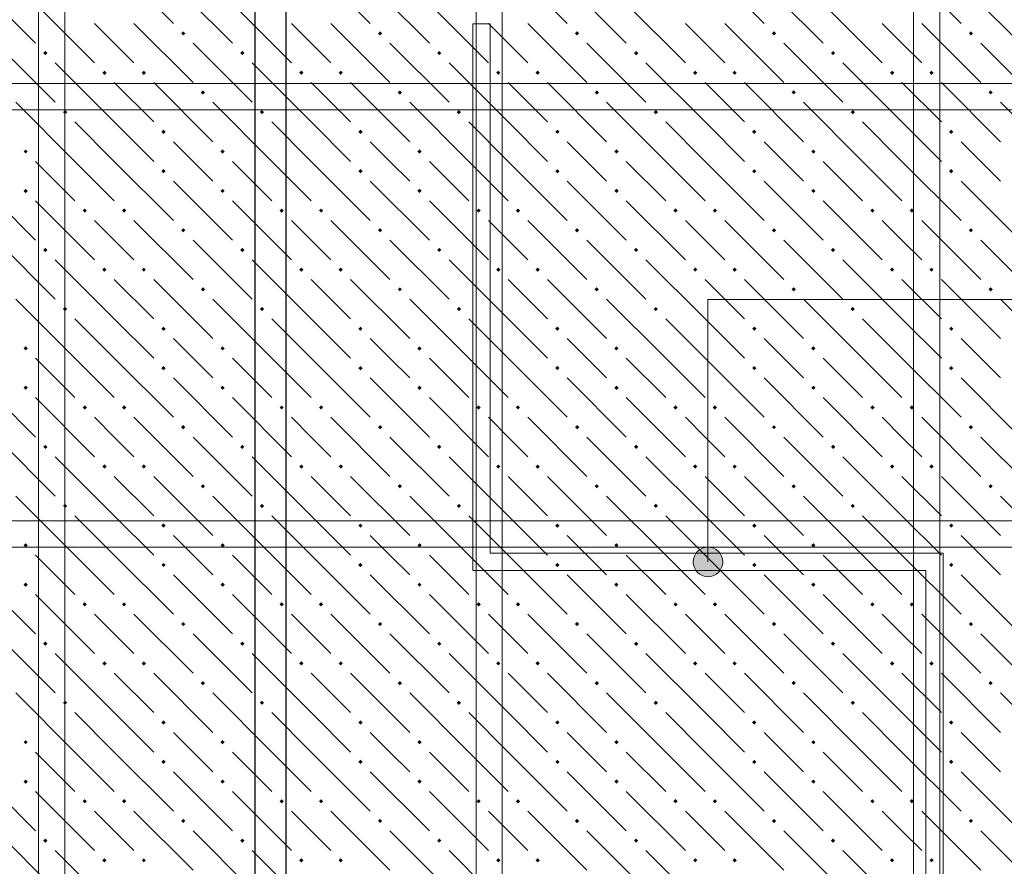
# Model space of a CAD drawing. Header units: millimetres. Extents: x 0 to 42000, y 0 to 29700.
# Tile 47 of 64: x 16691 to 19691, y 23435 to 26015. Entities that reach past the tile are written whole.
import ezdxf

# ---------------------------------------------------------------- set-up
doc = ezdxf.new("R2010")
doc.units = ezdxf.units.MM
for name, color, linetype, lineweight in [('Standard', 7, 'Continuous', 25), ('ЖБ Перекрытие верхний уровень', 7, 'Continuous', 18), ('Фоновоя арматура Х1', 7, 'Continuous', 25)]:
    doc.layers.add(name, color=color, linetype=linetype, lineweight=lineweight)

msp = doc.modelspace()

# ---------------------------------------------------------------- hatches: boundary and pattern name
at = {"layer": 'Standard', "linetype": 'Continuous', "lineweight": 13, "transparency": 33554687}
for points in [[(18749.5, 24385.4), (18826.9, 24385.4), (18810.7, 24401.6)], [(18749.5, 24385.4), (18810.7, 24401.6), (18765.7, 24401.6)], [(18765.7, 24401.6), (18810.7, 24401.6), (18788.2, 24407.9)], [(18743.2, 24362.9), (18833.2, 24362.9), (18826.9, 24385.4)], [(18743.2, 24362.9), (18826.9, 24385.4), (18749.5, 24385.4)], [(18749.5, 24340.4), (18833.2, 24362.9), (18743.2, 24362.9)], [(18749.5, 24340.4), (18826.9, 24340.4), (18833.2, 24362.9)], [(18765.7, 24324.2), (18826.9, 24340.4), (18749.5, 24340.4)], [(18765.7, 24324.2), (18810.7, 24324.2), (18826.9, 24340.4)], [(18810.7, 24324.2), (18765.7, 24324.2), (18788.2, 24317.9)]]:
    msp.add_hatch(color=7, dxfattribs=at).paths.add_polyline_path(points)
at = {"layer": 'ЖБ Перекрытие верхний уровень', "linetype": 'Continuous', "lineweight": 18, "transparency": 33554687}
for points in [[(17182.8, 25973.5), (17189.3, 25980), (17195.8, 25973.5), (17189.3, 25967)], [(17782.8, 25973.5), (17789.3, 25980), (17795.8, 25973.5), (17789.3, 25967)], [(18382.8, 25973.5), (18389.3, 25980), (18395.8, 25973.5), (18389.3, 25967)], [(18982.8, 25973.5), (18989.3, 25980), (18995.8, 25973.5), (18989.3, 25967)], [(19582.8, 25973.5), (19589.3, 25980), (19595.8, 25973.5), (19589.3, 25967)], [(16762.8, 25913.5), (16769.3, 25920), (16775.8, 25913.5), (16769.3, 25907)], [(17362.8, 25913.5), (17369.3, 25920), (17375.8, 25913.5), (17369.3, 25907)], [(17962.8, 25913.5), (17969.3, 25920), (17975.8, 25913.5), (17969.3, 25907)], [(18562.8, 25913.5), (18569.3, 25920), (18575.8, 25913.5), (18569.3, 25907)], [(19162.8, 25913.5), (19169.3, 25920), (19175.8, 25913.5), (19169.3, 25907)], [(16942.8, 25853.5), (16949.3, 25860), (16955.8, 25853.5), (16949.3, 25847)], [(17062.8, 25853.5), (17069.3, 25860), (17075.8, 25853.5), (17069.3, 25847)], [(17542.8, 25853.5), (17549.3, 25860), (17555.8, 25853.5), (17549.3, 25847)], [(17662.8, 25853.5), (17669.3, 25860), (17675.8, 25853.5), (17669.3, 25847)], [(18142.8, 25853.5), (18149.3, 25860), (18155.8, 25853.5), (18149.3, 25847)], [(18262.8, 25853.5), (18269.3, 25860), (18275.8, 25853.5), (18269.3, 25847)], [(18742.8, 25853.5), (18749.3, 25860), (18755.8, 25853.5), (18749.3, 25847)], [(18862.8, 25853.5), (18869.3, 25860), (18875.8, 25853.5), (18869.3, 25847)], [(19342.8, 25853.5), (19349.3, 25860), (19355.8, 25853.5), (19349.3, 25847)], [(19462.8, 25853.5), (19469.3, 25860), (19475.8, 25853.5), (19469.3, 25847)], [(17242.8, 25793.5), (17249.3, 25800), (17255.8, 25793.5), (17249.3, 25787)], [(17842.8, 25793.5), (17849.3, 25800), (17855.8, 25793.5), (17849.3, 25787)], [(18442.8, 25793.5), (18449.3, 25800), (18455.8, 25793.5), (18449.3, 25787)], [(19042.8, 25793.5), (19049.3, 25800), (19055.8, 25793.5), (19049.3, 25787)], [(19642.8, 25793.5), (19649.3, 25800), (19655.8, 25793.5), (19649.3, 25787)], [(16822.8, 25733.5), (16829.3, 25740), (16835.8, 25733.5), (16829.3, 25727)], [(17422.8, 25733.5), (17429.3, 25740), (17435.8, 25733.5), (17429.3, 25727)], [(18022.8, 25733.5), (18029.3, 25740), (18035.8, 25733.5), (18029.3, 25727)], [(18622.8, 25733.5), (18629.3, 25740), (18635.8, 25733.5), (18629.3, 25727)], [(19222.8, 25733.5), (19229.3, 25740), (19235.8, 25733.5), (19229.3, 25727)], [(17122.8, 25673.5), (17129.3, 25680), (17135.8, 25673.5), (17129.3, 25667)], [(17722.8, 25673.5), (17729.3, 25680), (17735.8, 25673.5), (17729.3, 25667)], [(18322.8, 25673.5), (18329.3, 25680), (18335.8, 25673.5), (18329.3, 25667)], [(18922.8, 25673.5), (18929.3, 25680), (18935.8, 25673.5), (18929.3, 25667)], [(19522.8, 25673.5), (19529.3, 25680), (19535.8, 25673.5), (19529.3, 25667)], [(16702.8, 25613.5), (16709.3, 25620), (16715.8, 25613.5), (16709.3, 25607)], [(17302.8, 25613.5), (17309.3, 25620), (17315.8, 25613.5), (17309.3, 25607)], [(17902.8, 25613.5), (17909.3, 25620), (17915.8, 25613.5), (17909.3, 25607)], [(18502.8, 25613.5), (18509.3, 25620), (18515.8, 25613.5), (18509.3, 25607)], [(19102.8, 25613.5), (19109.3, 25620), (19115.8, 25613.5), (19109.3, 25607)], [(17122.8, 25553.5), (17129.3, 25560), (17135.8, 25553.5), (17129.3, 25547)], [(17722.8, 25553.5), (17729.3, 25560), (17735.8, 25553.5), (17729.3, 25547)], [(18322.8, 25553.5), (18329.3, 25560), (18335.8, 25553.5), (18329.3, 25547)], [(18922.8, 25553.5), (18929.3, 25560), (18935.8, 25553.5), (18929.3, 25547)], [(19522.8, 25553.5), (19529.3, 25560), (19535.8, 25553.5), (19529.3, 25547)], [(16702.8, 25493.5), (16709.3, 25500), (16715.8, 25493.5), (16709.3, 25487)], [(17302.8, 25493.5), (17309.3, 25500), (17315.8, 25493.5), (17309.3, 25487)], [(17902.8, 25493.5), (17909.3, 25500), (17915.8, 25493.5), (17909.3, 25487)], [(18502.8, 25493.5), (18509.3, 25500), (18515.8, 25493.5), (18509.3, 25487)], [(19102.8, 25493.5), (19109.3, 25500), (19115.8, 25493.5), (19109.3, 25487)], [(16882.8, 25433.5), (16889.3, 25440), (16895.8, 25433.5), (16889.3, 25427)], [(17002.8, 25433.5), (17009.3, 25440), (17015.8, 25433.5), (17009.3, 25427)], [(17482.8, 25433.5), (17489.3, 25440), (17495.8, 25433.5), (17489.3, 25427)], [(17602.8, 25433.5), (17609.3, 25440), (17615.8, 25433.5), (17609.3, 25427)], [(18082.8, 25433.5), (18089.3, 25440), (18095.8, 25433.5), (18089.3, 25427)], [(18202.8, 25433.5), (18209.3, 25440), (18215.8, 25433.5), (18209.3, 25427)], [(18682.8, 25433.5), (18689.3, 25440), (18695.8, 25433.5), (18689.3, 25427)], [(18802.8, 25433.5), (18809.3, 25440), (18815.8, 25433.5), (18809.3, 25427)], [(19282.8, 25433.5), (19289.3, 25440), (19295.8, 25433.5), (19289.3, 25427)], [(19402.8, 25433.5), (19409.3, 25440), (19415.8, 25433.5), (19409.3, 25427)], [(17182.8, 25373.5), (17189.3, 25380), (17195.8, 25373.5), (17189.3, 25367)], [(17782.8, 25373.5), (17789.3, 25380), (17795.8, 25373.5), (17789.3, 25367)], [(18382.8, 25373.5), (18389.3, 25380), (18395.8, 25373.5), (18389.3, 25367)], [(18982.8, 25373.5), (18989.3, 25380), (18995.8, 25373.5), (18989.3, 25367)], [(19582.8, 25373.5), (19589.3, 25380), (19595.8, 25373.5), (19589.3, 25367)], [(16762.8, 25313.5), (16769.3, 25320), (16775.8, 25313.5), (16769.3, 25307)], [(17362.8, 25313.5), (17369.3, 25320), (17375.8, 25313.5), (17369.3, 25307)], [(17962.8, 25313.5), (17969.3, 25320), (17975.8, 25313.5), (17969.3, 25307)], [(18562.8, 25313.5), (18569.3, 25320), (18575.8, 25313.5), (18569.3, 25307)], [(19162.8, 25313.5), (19169.3, 25320), (19175.8, 25313.5), (19169.3, 25307)], [(16942.8, 25253.5), (16949.3, 25260), (16955.8, 25253.5), (16949.3, 25247)], [(17062.8, 25253.5), (17069.3, 25260), (17075.8, 25253.5), (17069.3, 25247)], [(17542.8, 25253.5), (17549.3, 25260), (17555.8, 25253.5), (17549.3, 25247)], [(17662.8, 25253.5), (17669.3, 25260), (17675.8, 25253.5), (17669.3, 25247)], [(18142.8, 25253.5), (18149.3, 25260), (18155.8, 25253.5), (18149.3, 25247)], [(18262.8, 25253.5), (18269.3, 25260), (18275.8, 25253.5), (18269.3, 25247)], [(18742.8, 25253.5), (18749.3, 25260), (18755.8, 25253.5), (18749.3, 25247)], [(18862.8, 25253.5), (18869.3, 25260), (18875.8, 25253.5), (18869.3, 25247)], [(19342.8, 25253.5), (19349.3, 25260), (19355.8, 25253.5), (19349.3, 25247)], [(19462.8, 25253.5), (19469.3, 25260), (19475.8, 25253.5), (19469.3, 25247)], [(17242.8, 25193.5), (17249.3, 25200), (17255.8, 25193.5), (17249.3, 25187)], [(17842.8, 25193.5), (17849.3, 25200), (17855.8, 25193.5), (17849.3, 25187)], [(18442.8, 25193.5), (18449.3, 25200), (18455.8, 25193.5), (18449.3, 25187)], [(19042.8, 25193.5), (19049.3, 25200), (19055.8, 25193.5), (19049.3, 25187)], [(19642.8, 25193.5), (19649.3, 25200), (19655.8, 25193.5), (19649.3, 25187)], [(16822.8, 25133.5), (16829.3, 25140), (16835.8, 25133.5), (16829.3, 25127)], [(17422.8, 25133.5), (17429.3, 25140), (17435.8, 25133.5), (17429.3, 25127)], [(18022.8, 25133.5), (18029.3, 25140), (18035.8, 25133.5), (18029.3, 25127)], [(18622.8, 25133.5), (18629.3, 25140), (18635.8, 25133.5), (18629.3, 25127)], [(19222.8, 25133.5), (19229.3, 25140), (19235.8, 25133.5), (19229.3, 25127)], [(17122.8, 25073.5), (17129.3, 25080), (17135.8, 25073.5), (17129.3, 25067)], [(17722.8, 25073.5), (17729.3, 25080), (17735.8, 25073.5), (17729.3, 25067)], [(18322.8, 25073.5), (18329.3, 25080), (18335.8, 25073.5), (18329.3, 25067)], [(18922.8, 25073.5), (18929.3, 25080), (18935.8, 25073.5), (18929.3, 25067)], [(19522.8, 25073.5), (19529.3, 25080), (19535.8, 25073.5), (19529.3, 25067)], [(16702.8, 25013.5), (16709.3, 25020), (16715.8, 25013.5), (16709.3, 25007)], [(17302.8, 25013.5), (17309.3, 25020), (17315.8, 25013.5), (17309.3, 25007)], [(17902.8, 25013.5), (17909.3, 25020), (17915.8, 25013.5), (17909.3, 25007)], [(18502.8, 25013.5), (18509.3, 25020), (18515.8, 25013.5), (18509.3, 25007)], [(19102.8, 25013.5), (19109.3, 25020), (19115.8, 25013.5), (19109.3, 25007)], [(17122.8, 24953.5), (17129.3, 24960), (17135.8, 24953.5), (17129.3, 24947)], [(17722.8, 24953.5), (17729.3, 24960), (17735.8, 24953.5), (17729.3, 24947)], [(18322.8, 24953.5), (18329.3, 24960), (18335.8, 24953.5), (18329.3, 24947)], [(18922.8, 24953.5), (18929.3, 24960), (18935.8, 24953.5), (18929.3, 24947)], [(19522.8, 24953.5), (19529.3, 24960), (19535.8, 24953.5), (19529.3, 24947)], [(16702.8, 24893.5), (16709.3, 24900), (16715.8, 24893.5), (16709.3, 24887)], [(17302.8, 24893.5), (17309.3, 24900), (17315.8, 24893.5), (17309.3, 24887)], [(17902.8, 24893.5), (17909.3, 24900), (17915.8, 24893.5), (17909.3, 24887)], [(18502.8, 24893.5), (18509.3, 24900), (18515.8, 24893.5), (18509.3, 24887)], [(19102.8, 24893.5), (19109.3, 24900), (19115.8, 24893.5), (19109.3, 24887)], [(16882.8, 24833.5), (16889.3, 24840), (16895.8, 24833.5), (16889.3, 24827)], [(17002.8, 24833.5), (17009.3, 24840), (17015.8, 24833.5), (17009.3, 24827)], [(17482.8, 24833.5), (17489.3, 24840), (17495.8, 24833.5), (17489.3, 24827)], [(17602.8, 24833.5), (17609.3, 24840), (17615.8, 24833.5), (17609.3, 24827)], [(18082.8, 24833.5), (18089.3, 24840), (18095.8, 24833.5), (18089.3, 24827)], [(18202.8, 24833.5), (18209.3, 24840), (18215.8, 24833.5), (18209.3, 24827)], [(18682.8, 24833.5), (18689.3, 24840), (18695.8, 24833.5), (18689.3, 24827)], [(18802.8, 24833.5), (18809.3, 24840), (18815.8, 24833.5), (18809.3, 24827)], [(19282.8, 24833.5), (19289.3, 24840), (19295.8, 24833.5), (19289.3, 24827)], [(19402.8, 24833.5), (19409.3, 24840), (19415.8, 24833.5), (19409.3, 24827)], [(17182.8, 24773.5), (17189.3, 24780), (17195.8, 24773.5), (17189.3, 24767)], [(17782.8, 24773.5), (17789.3, 24780), (17795.8, 24773.5), (17789.3, 24767)], [(18382.8, 24773.5), (18389.3, 24780), (18395.8, 24773.5), (18389.3, 24767)], [(18982.8, 24773.5), (18989.3, 24780), (18995.8, 24773.5), (18989.3, 24767)], [(19582.8, 24773.5), (19589.3, 24780), (19595.8, 24773.5), (19589.3, 24767)], [(16762.8, 24713.5), (16769.3, 24720), (16775.8, 24713.5), (16769.3, 24707)], [(17362.8, 24713.5), (17369.3, 24720), (17375.8, 24713.5), (17369.3, 24707)], [(17962.8, 24713.5), (17969.3, 24720), (17975.8, 24713.5), (17969.3, 24707)], [(18562.8, 24713.5), (18569.3, 24720), (18575.8, 24713.5), (18569.3, 24707)], [(19162.8, 24713.5), (19169.3, 24720), (19175.8, 24713.5), (19169.3, 24707)], [(16942.8, 24653.5), (16949.3, 24660), (16955.8, 24653.5), (16949.3, 24647)], [(17062.8, 24653.5), (17069.3, 24660), (17075.8, 24653.5), (17069.3, 24647)], [(17542.8, 24653.5), (17549.3, 24660), (17555.8, 24653.5), (17549.3, 24647)], [(17662.8, 24653.5), (17669.3, 24660), (17675.8, 24653.5), (17669.3, 24647)], [(18142.8, 24653.5), (18149.3, 24660), (18155.8, 24653.5), (18149.3, 24647)], [(18262.8, 24653.5), (18269.3, 24660), (18275.8, 24653.5), (18269.3, 24647)], [(18742.8, 24653.5), (18749.3, 24660), (18755.8, 24653.5), (18749.3, 24647)], [(18862.8, 24653.5), (18869.3, 24660), (18875.8, 24653.5), (18869.3, 24647)], [(19342.8, 24653.5), (19349.3, 24660), (19355.8, 24653.5), (19349.3, 24647)], [(19462.8, 24653.5), (19469.3, 24660), (19475.8, 24653.5), (19469.3, 24647)], [(17242.8, 24593.5), (17249.3, 24600), (17255.8, 24593.5), (17249.3, 24587)], [(17842.8, 24593.5), (17849.3, 24600), (17855.8, 24593.5), (17849.3, 24587)], [(18442.8, 24593.5), (18449.3, 24600), (18455.8, 24593.5), (18449.3, 24587)], [(19042.8, 24593.5), (19049.3, 24600), (19055.8, 24593.5), (19049.3, 24587)], [(19642.8, 24593.5), (19649.3, 24600), (19655.8, 24593.5), (19649.3, 24587)], [(16822.8, 24533.5), (16829.3, 24540), (16835.8, 24533.5), (16829.3, 24527)], [(17422.8, 24533.5), (17429.3, 24540), (17435.8, 24533.5), (17429.3, 24527)], [(18022.8, 24533.5), (18029.3, 24540), (18035.8, 24533.5), (18029.3, 24527)], [(18622.8, 24533.5), (18629.3, 24540), (18635.8, 24533.5), (18629.3, 24527)], [(19222.8, 24533.5), (19229.3, 24540), (19235.8, 24533.5), (19229.3, 24527)], [(17122.8, 24473.5), (17129.3, 24480), (17135.8, 24473.5), (17129.3, 24467)], [(17722.8, 24473.5), (17729.3, 24480), (17735.8, 24473.5), (17729.3, 24467)], [(18322.8, 24473.5), (18329.3, 24480), (18335.8, 24473.5), (18329.3, 24467)], [(18922.8, 24473.5), (18929.3, 24480), (18935.8, 24473.5), (18929.3, 24467)], [(19522.8, 24473.5), (19529.3, 24480), (19535.8, 24473.5), (19529.3, 24467)], [(16702.8, 24413.5), (16709.3, 24420), (16715.8, 24413.5), (16709.3, 24407)], [(17302.8, 24413.5), (17309.3, 24420), (17315.8, 24413.5), (17309.3, 24407)], [(17902.8, 24413.5), (17909.3, 24420), (17915.8, 24413.5), (17909.3, 24407)], [(18502.8, 24413.5), (18509.3, 24420), (18515.8, 24413.5), (18509.3, 24407)], [(19102.8, 24413.5), (19109.3, 24420), (19115.8, 24413.5), (19109.3, 24407)], [(17122.8, 24353.5), (17129.3, 24360), (17135.8, 24353.5), (17129.3, 24347)], [(17722.8, 24353.5), (17729.3, 24360), (17735.8, 24353.5), (17729.3, 24347)], [(18322.8, 24353.5), (18329.3, 24360), (18335.8, 24353.5), (18329.3, 24347)], [(18922.8, 24353.5), (18929.3, 24360), (18935.8, 24353.5), (18929.3, 24347)], [(19522.8, 24353.5), (19529.3, 24360), (19535.8, 24353.5), (19529.3, 24347)], [(16702.8, 24293.5), (16709.3, 24300), (16715.8, 24293.5), (16709.3, 24287)], [(17302.8, 24293.5), (17309.3, 24300), (17315.8, 24293.5), (17309.3, 24287)], [(17902.8, 24293.5), (17909.3, 24300), (17915.8, 24293.5), (17909.3, 24287)], [(18502.8, 24293.5), (18509.3, 24300), (18515.8, 24293.5), (18509.3, 24287)], [(19102.8, 24293.5), (19109.3, 24300), (19115.8, 24293.5), (19109.3, 24287)], [(16882.8, 24233.5), (16889.3, 24240), (16895.8, 24233.5), (16889.3, 24227)], [(17002.8, 24233.5), (17009.3, 24240), (17015.8, 24233.5), (17009.3, 24227)], [(17482.8, 24233.5), (17489.3, 24240), (17495.8, 24233.5), (17489.3, 24227)], [(17602.8, 24233.5), (17609.3, 24240), (17615.8, 24233.5), (17609.3, 24227)], [(18082.8, 24233.5), (18089.3, 24240), (18095.8, 24233.5), (18089.3, 24227)], [(18202.8, 24233.5), (18209.3, 24240), (18215.8, 24233.5), (18209.3, 24227)], [(18682.8, 24233.5), (18689.3, 24240), (18695.8, 24233.5), (18689.3, 24227)], [(18802.8, 24233.5), (18809.3, 24240), (18815.8, 24233.5), (18809.3, 24227)], [(19282.8, 24233.5), (19289.3, 24240), (19295.8, 24233.5), (19289.3, 24227)], [(19402.8, 24233.5), (19409.3, 24240), (19415.8, 24233.5), (19409.3, 24227)], [(17182.8, 24173.5), (17189.3, 24180), (17195.8, 24173.5), (17189.3, 24167)], [(17782.8, 24173.5), (17789.3, 24180), (17795.8, 24173.5), (17789.3, 24167)], [(18382.8, 24173.5), (18389.3, 24180), (18395.8, 24173.5), (18389.3, 24167)], [(18982.8, 24173.5), (18989.3, 24180), (18995.8, 24173.5), (18989.3, 24167)], [(19582.8, 24173.5), (19589.3, 24180), (19595.8, 24173.5), (19589.3, 24167)], [(16762.8, 24113.5), (16769.3, 24120), (16775.8, 24113.5), (16769.3, 24107)], [(17362.8, 24113.5), (17369.3, 24120), (17375.8, 24113.5), (17369.3, 24107)], [(17962.8, 24113.5), (17969.3, 24120), (17975.8, 24113.5), (17969.3, 24107)], [(18562.8, 24113.5), (18569.3, 24120), (18575.8, 24113.5), (18569.3, 24107)], [(19162.8, 24113.5), (19169.3, 24120), (19175.8, 24113.5), (19169.3, 24107)], [(16942.8, 24053.5), (16949.3, 24060), (16955.8, 24053.5), (16949.3, 24047)], [(17062.8, 24053.5), (17069.3, 24060), (17075.8, 24053.5), (17069.3, 24047)], [(17542.8, 24053.5), (17549.3, 24060), (17555.8, 24053.5), (17549.3, 24047)], [(17662.8, 24053.5), (17669.3, 24060), (17675.8, 24053.5), (17669.3, 24047)], [(18142.8, 24053.5), (18149.3, 24060), (18155.8, 24053.5), (18149.3, 24047)], [(18262.8, 24053.5), (18269.3, 24060), (18275.8, 24053.5), (18269.3, 24047)], [(18742.8, 24053.5), (18749.3, 24060), (18755.8, 24053.5), (18749.3, 24047)], [(18862.8, 24053.5), (18869.3, 24060), (18875.8, 24053.5), (18869.3, 24047)], [(19342.8, 24053.5), (19349.3, 24060), (19355.8, 24053.5), (19349.3, 24047)], [(19462.8, 24053.5), (19469.3, 24060), (19475.8, 24053.5), (19469.3, 24047)], [(17242.8, 23993.5), (17249.3, 24000), (17255.8, 23993.5), (17249.3, 23987)], [(17842.8, 23993.5), (17849.3, 24000), (17855.8, 23993.5), (17849.3, 23987)], [(18442.8, 23993.5), (18449.3, 24000), (18455.8, 23993.5), (18449.3, 23987)], [(19042.8, 23993.5), (19049.3, 24000), (19055.8, 23993.5), (19049.3, 23987)], [(19642.8, 23993.5), (19649.3, 24000), (19655.8, 23993.5), (19649.3, 23987)], [(16822.8, 23933.5), (16829.3, 23940), (16835.8, 23933.5), (16829.3, 23927)], [(17422.8, 23933.5), (17429.3, 23940), (17435.8, 23933.5), (17429.3, 23927)], [(18022.8, 23933.5), (18029.3, 23940), (18035.8, 23933.5), (18029.3, 23927)], [(18622.8, 23933.5), (18629.3, 23940), (18635.8, 23933.5), (18629.3, 23927)], [(19222.8, 23933.5), (19229.3, 23940), (19235.8, 23933.5), (19229.3, 23927)], [(17122.8, 23873.5), (17129.3, 23880), (17135.8, 23873.5), (17129.3, 23867)], [(17722.8, 23873.5), (17729.3, 23880), (17735.8, 23873.5), (17729.3, 23867)], [(18322.8, 23873.5), (18329.3, 23880), (18335.8, 23873.5), (18329.3, 23867)], [(18922.8, 23873.5), (18929.3, 23880), (18935.8, 23873.5), (18929.3, 23867)], [(19522.8, 23873.5), (19529.3, 23880), (19535.8, 23873.5), (19529.3, 23867)], [(16702.8, 23813.5), (16709.3, 23820), (16715.8, 23813.5), (16709.3, 23807)], [(17302.8, 23813.5), (17309.3, 23820), (17315.8, 23813.5), (17309.3, 23807)], [(17902.8, 23813.5), (17909.3, 23820), (17915.8, 23813.5), (17909.3, 23807)], [(18502.8, 23813.5), (18509.3, 23820), (18515.8, 23813.5), (18509.3, 23807)], [(19102.8, 23813.5), (19109.3, 23820), (19115.8, 23813.5), (19109.3, 23807)], [(17122.8, 23753.5), (17129.3, 23760), (17135.8, 23753.5), (17129.3, 23747)], [(17722.8, 23753.5), (17729.3, 23760), (17735.8, 23753.5), (17729.3, 23747)], [(18322.8, 23753.5), (18329.3, 23760), (18335.8, 23753.5), (18329.3, 23747)], [(18922.8, 23753.5), (18929.3, 23760), (18935.8, 23753.5), (18929.3, 23747)], [(19522.8, 23753.5), (19529.3, 23760), (19535.8, 23753.5), (19529.3, 23747)], [(16702.8, 23693.5), (16709.3, 23700), (16715.8, 23693.5), (16709.3, 23687)], [(17302.8, 23693.5), (17309.3, 23700), (17315.8, 23693.5), (17309.3, 23687)], [(17902.8, 23693.5), (17909.3, 23700), (17915.8, 23693.5), (17909.3, 23687)], [(18502.8, 23693.5), (18509.3, 23700), (18515.8, 23693.5), (18509.3, 23687)], [(19102.8, 23693.5), (19109.3, 23700), (19115.8, 23693.5), (19109.3, 23687)], [(16882.8, 23633.5), (16889.3, 23640), (16895.8, 23633.5), (16889.3, 23627)], [(17002.8, 23633.5), (17009.3, 23640), (17015.8, 23633.5), (17009.3, 23627)], [(17482.8, 23633.5), (17489.3, 23640), (17495.8, 23633.5), (17489.3, 23627)], [(17602.8, 23633.5), (17609.3, 23640), (17615.8, 23633.5), (17609.3, 23627)], [(18082.8, 23633.5), (18089.3, 23640), (18095.8, 23633.5), (18089.3, 23627)], [(18202.8, 23633.5), (18209.3, 23640), (18215.8, 23633.5), (18209.3, 23627)], [(18682.8, 23633.5), (18689.3, 23640), (18695.8, 23633.5), (18689.3, 23627)], [(18802.8, 23633.5), (18809.3, 23640), (18815.8, 23633.5), (18809.3, 23627)], [(19282.8, 23633.5), (19289.3, 23640), (19295.8, 23633.5), (19289.3, 23627)], [(19402.8, 23633.5), (19409.3, 23640), (19415.8, 23633.5), (19409.3, 23627)], [(17182.8, 23573.5), (17189.3, 23580), (17195.8, 23573.5), (17189.3, 23567)], [(17782.8, 23573.5), (17789.3, 23580), (17795.8, 23573.5), (17789.3, 23567)], [(18382.8, 23573.5), (18389.3, 23580), (18395.8, 23573.5), (18389.3, 23567)], [(18982.8, 23573.5), (18989.3, 23580), (18995.8, 23573.5), (18989.3, 23567)], [(19582.8, 23573.5), (19589.3, 23580), (19595.8, 23573.5), (19589.3, 23567)], [(16762.8, 23513.5), (16769.3, 23520), (16775.8, 23513.5), (16769.3, 23507)], [(17362.8, 23513.5), (17369.3, 23520), (17375.8, 23513.5), (17369.3, 23507)], [(17962.8, 23513.5), (17969.3, 23520), (17975.8, 23513.5), (17969.3, 23507)], [(18562.8, 23513.5), (18569.3, 23520), (18575.8, 23513.5), (18569.3, 23507)], [(19162.8, 23513.5), (19169.3, 23520), (19175.8, 23513.5), (19169.3, 23507)], [(16942.8, 23453.5), (16949.3, 23460), (16955.8, 23453.5), (16949.3, 23447)], [(17062.8, 23453.5), (17069.3, 23460), (17075.8, 23453.5), (17069.3, 23447)], [(17542.8, 23453.5), (17549.3, 23460), (17555.8, 23453.5), (17549.3, 23447)], [(17662.8, 23453.5), (17669.3, 23460), (17675.8, 23453.5), (17669.3, 23447)], [(18142.8, 23453.5), (18149.3, 23460), (18155.8, 23453.5), (18149.3, 23447)], [(18262.8, 23453.5), (18269.3, 23460), (18275.8, 23453.5), (18269.3, 23447)], [(18742.8, 23453.5), (18749.3, 23460), (18755.8, 23453.5), (18749.3, 23447)], [(18862.8, 23453.5), (18869.3, 23460), (18875.8, 23453.5), (18869.3, 23447)], [(19342.8, 23453.5), (19349.3, 23460), (19355.8, 23453.5), (19349.3, 23447)], [(19462.8, 23453.5), (19469.3, 23460), (19475.8, 23453.5), (19469.3, 23447)]]:
    msp.add_hatch(color=7, dxfattribs=at).paths.add_polyline_path(points, flags=16)

# ---------------------------------------------------------------- linework, layer by layer
at = {"color": 7, "linetype": 'Continuous', "lineweight": 25, "transparency": 33554687}
msp.add_lwpolyline([(17501.6, 26793.3), (17501.6, 11914.3), (17408.2, 11914.3), (17408.2, 26793.3), (17501.6, 26793.3)], dxfattribs=at)
at = {"color": 7, "linetype": 'Continuous', "lineweight": 13, "transparency": 33554687}
msp.add_lwpolyline([(18124.9, 26002.9), (18124.9, 24389.6), (19504.9, 24389.6), (19504.9, 22722.9), (19451.6, 22722.9), (19451.6, 24336.3), (18071.6, 24336.3), (18071.6, 26002.9), (18124.9, 26002.9)], dxfattribs=at)
at = {"layer": 'Standard', "color": 7, "linetype": 'Continuous', "lineweight": 13, "transparency": 33554687}
for p, q in [((18788.2, 24407.9), (18788.2, 24407.9)), ((18743.2, 24362.9), (18743.2, 24362.9)), ((18833.2, 24362.9), (18833.2, 24362.9)), ((18788.2, 24317.9), (18788.2, 24317.9))]:
    msp.add_line(p, q, dxfattribs=at)
msp.add_lwpolyline([(18788.2, 24362.9), (18788.2, 25162.9), (24831.6, 25162.9)], dxfattribs=at)
msp.add_circle((18788.2, 24362.9), 45, dxfattribs=at)
at = {"layer": 'ЖБ Перекрытие верхний уровень', "color": 9, "linetype": 'Continuous', "lineweight": 18, "true_color": 0xc7c7c7, "transparency": 33554687}
for p, q in [((16979.3, 26183.5), (17159.3, 26003.5)), ((17579.3, 26183.5), (17759.3, 26003.5)), ((18179.3, 26183.5), (18359.3, 26003.5)), ((18779.3, 26183.5), (18959.3, 26003.5)), ((19379.3, 26183.5), (19559.3, 26003.5)), ((16559.3, 26123.5), (16739.3, 25943.5)), ((17159.3, 26123.5), (17339.3, 25943.5)), ((17759.3, 26123.5), (17939.3, 25943.5)), ((18359.3, 26123.5), (18539.3, 25943.5)), ((18959.3, 26123.5), (19139.3, 25943.5)), ((19559.3, 26123.5), (19739.3, 25943.5)), ((16739.3, 26063.5), (16919.3, 25883.5)), ((17339.3, 26063.5), (17519.3, 25883.5)), ((17939.3, 26063.5), (18119.3, 25883.5)), ((18539.3, 26063.5), (18719.3, 25883.5)), ((19139.3, 26063.5), (19319.3, 25883.5)), ((16979.3, 25943.5), (16919.3, 26003.5)), ((17039.3, 26003.5), (17219.3, 25823.5)), ((17579.3, 25943.5), (17519.3, 26003.5)), ((17639.3, 26003.5), (17819.3, 25823.5)), ((18179.3, 25943.5), (18119.3, 26003.5)), ((18239.3, 26003.5), (18419.3, 25823.5)), ((18779.3, 25943.5), (18719.3, 26003.5)), ((18839.3, 26003.5), (19019.3, 25823.5)), ((19379.3, 25943.5), (19319.3, 26003.5)), ((19439.3, 26003.5), (19619.3, 25823.5)), ((16619.3, 25943.5), (16799.3, 25763.5)), ((17039.3, 25883.5), (16979.3, 25943.5)), ((17219.3, 25943.5), (17399.3, 25763.5)), ((17639.3, 25883.5), (17579.3, 25943.5)), ((17819.3, 25943.5), (17999.3, 25763.5)), ((18239.3, 25883.5), (18179.3, 25943.5)), ((18419.3, 25943.5), (18599.3, 25763.5)), ((18839.3, 25883.5), (18779.3, 25943.5)), ((19019.3, 25943.5), (19199.3, 25763.5)), ((19439.3, 25883.5), (19379.3, 25943.5)), ((19619.3, 25943.5), (19799.3, 25763.5)), ((16979.3, 25703.5), (16799.3, 25883.5)), ((17579.3, 25703.5), (17399.3, 25883.5)), ((18179.3, 25703.5), (17999.3, 25883.5)), ((18779.3, 25703.5), (18599.3, 25883.5)), ((19379.3, 25703.5), (19199.3, 25883.5)), ((16979.3, 25823.5), (17099.3, 25703.5)), ((17099.3, 25823.5), (17279.3, 25643.5)), ((17579.3, 25823.5), (17699.3, 25703.5)), ((17699.3, 25823.5), (17879.3, 25643.5)), ((18179.3, 25823.5), (18299.3, 25703.5)), ((18299.3, 25823.5), (18479.3, 25643.5)), ((18779.3, 25823.5), (18899.3, 25703.5)), ((18899.3, 25823.5), (19079.3, 25643.5)), ((19379.3, 25823.5), (19499.3, 25703.5)), ((19499.3, 25823.5), (19679.3, 25643.5)), ((16859.3, 25583.5), (16679.3, 25763.5)), ((17459.3, 25583.5), (17279.3, 25763.5)), ((18059.3, 25583.5), (17879.3, 25763.5)), ((18659.3, 25583.5), (18479.3, 25763.5)), ((19259.3, 25583.5), (19079.3, 25763.5)), ((19859.3, 25583.5), (19679.3, 25763.5)), ((16859.3, 25703.5), (16979.3, 25583.5)), ((16979.3, 25703.5), (17099.3, 25583.5)), ((17459.3, 25703.5), (17579.3, 25583.5)), ((17579.3, 25703.5), (17699.3, 25583.5)), ((18059.3, 25703.5), (18179.3, 25583.5)), ((18179.3, 25703.5), (18299.3, 25583.5)), ((18659.3, 25703.5), (18779.3, 25583.5)), ((18779.3, 25703.5), (18899.3, 25583.5)), ((19259.3, 25703.5), (19379.3, 25583.5)), ((19379.3, 25703.5), (19499.3, 25583.5)), ((17219.3, 25583.5), (17159.3, 25643.5)), ((17819.3, 25583.5), (17759.3, 25643.5)), ((18419.3, 25583.5), (18359.3, 25643.5)), ((19019.3, 25583.5), (18959.3, 25643.5)), ((19619.3, 25583.5), (19559.3, 25643.5)), ((16739.3, 25583.5), (16859.3, 25463.5)), ((16859.3, 25583.5), (16979.3, 25463.5)), ((16979.3, 25583.5), (17159.3, 25403.5)), ((17279.3, 25523.5), (17219.3, 25583.5)), ((17339.3, 25583.5), (17459.3, 25463.5)), ((17459.3, 25583.5), (17579.3, 25463.5)), ((17579.3, 25583.5), (17759.3, 25403.5)), ((17879.3, 25523.5), (17819.3, 25583.5)), ((17939.3, 25583.5), (18059.3, 25463.5)), ((18059.3, 25583.5), (18179.3, 25463.5)), ((18179.3, 25583.5), (18359.3, 25403.5)), ((18479.3, 25523.5), (18419.3, 25583.5)), ((18539.3, 25583.5), (18659.3, 25463.5)), ((18659.3, 25583.5), (18779.3, 25463.5)), ((18779.3, 25583.5), (18959.3, 25403.5)), ((19079.3, 25523.5), (19019.3, 25583.5)), ((19139.3, 25583.5), (19259.3, 25463.5)), ((19259.3, 25583.5), (19379.3, 25463.5)), ((19379.3, 25583.5), (19559.3, 25403.5)), ((19679.3, 25523.5), (19619.3, 25583.5)), ((16559.3, 25523.5), (16739.3, 25343.5)), ((17159.3, 25523.5), (17339.3, 25343.5)), ((17759.3, 25523.5), (17939.3, 25343.5)), ((18359.3, 25523.5), (18539.3, 25343.5)), ((18959.3, 25523.5), (19139.3, 25343.5)), ((19559.3, 25523.5), (19739.3, 25343.5)), ((16739.3, 25463.5), (16919.3, 25283.5)), ((17339.3, 25463.5), (17519.3, 25283.5)), ((17939.3, 25463.5), (18119.3, 25283.5)), ((18539.3, 25463.5), (18719.3, 25283.5)), ((19139.3, 25463.5), (19319.3, 25283.5)), ((16979.3, 25343.5), (16919.3, 25403.5)), ((17039.3, 25403.5), (17219.3, 25223.5)), ((17579.3, 25343.5), (17519.3, 25403.5)), ((17639.3, 25403.5), (17819.3, 25223.5)), ((18179.3, 25343.5), (18119.3, 25403.5)), ((18239.3, 25403.5), (18419.3, 25223.5)), ((18779.3, 25343.5), (18719.3, 25403.5)), ((18839.3, 25403.5), (19019.3, 25223.5)), ((19379.3, 25343.5), (19319.3, 25403.5)), ((19439.3, 25403.5), (19619.3, 25223.5)), ((16619.3, 25343.5), (16799.3, 25163.5)), ((17039.3, 25283.5), (16979.3, 25343.5)), ((17219.3, 25343.5), (17399.3, 25163.5)), ((17639.3, 25283.5), (17579.3, 25343.5)), ((17819.3, 25343.5), (17999.3, 25163.5)), ((18239.3, 25283.5), (18179.3, 25343.5)), ((18419.3, 25343.5), (18599.3, 25163.5)), ((18839.3, 25283.5), (18779.3, 25343.5)), ((19019.3, 25343.5), (19199.3, 25163.5)), ((19439.3, 25283.5), (19379.3, 25343.5)), ((19619.3, 25343.5), (19799.3, 25163.5)), ((16979.3, 25103.5), (16799.3, 25283.5)), ((17579.3, 25103.5), (17399.3, 25283.5)), ((18179.3, 25103.5), (17999.3, 25283.5)), ((18779.3, 25103.5), (18599.3, 25283.5)), ((19379.3, 25103.5), (19199.3, 25283.5)), ((16979.3, 25223.5), (17099.3, 25103.5)), ((17099.3, 25223.5), (17279.3, 25043.5)), ((17579.3, 25223.5), (17699.3, 25103.5)), ((17699.3, 25223.5), (17879.3, 25043.5)), ((18179.3, 25223.5), (18299.3, 25103.5)), ((18299.3, 25223.5), (18479.3, 25043.5)), ((18779.3, 25223.5), (18899.3, 25103.5)), ((18899.3, 25223.5), (19079.3, 25043.5)), ((19379.3, 25223.5), (19499.3, 25103.5)), ((19499.3, 25223.5), (19679.3, 25043.5)), ((16859.3, 24983.5), (16679.3, 25163.5)), ((17459.3, 24983.5), (17279.3, 25163.5)), ((18059.3, 24983.5), (17879.3, 25163.5)), ((18659.3, 24983.5), (18479.3, 25163.5)), ((19259.3, 24983.5), (19079.3, 25163.5)), ((19859.3, 24983.5), (19679.3, 25163.5)), ((16859.3, 25103.5), (16979.3, 24983.5)), ((16979.3, 25103.5), (17099.3, 24983.5)), ((17459.3, 25103.5), (17579.3, 24983.5)), ((17579.3, 25103.5), (17699.3, 24983.5)), ((18059.3, 25103.5), (18179.3, 24983.5)), ((18179.3, 25103.5), (18299.3, 24983.5)), ((18659.3, 25103.5), (18779.3, 24983.5)), ((18779.3, 25103.5), (18899.3, 24983.5)), ((19259.3, 25103.5), (19379.3, 24983.5)), ((19379.3, 25103.5), (19499.3, 24983.5)), ((17219.3, 24983.5), (17159.3, 25043.5)), ((17819.3, 24983.5), (17759.3, 25043.5)), ((18419.3, 24983.5), (18359.3, 25043.5)), ((19019.3, 24983.5), (18959.3, 25043.5)), ((19619.3, 24983.5), (19559.3, 25043.5)), ((16739.3, 24983.5), (16859.3, 24863.5)), ((16859.3, 24983.5), (16979.3, 24863.5)), ((16979.3, 24983.5), (17159.3, 24803.5)), ((17279.3, 24923.5), (17219.3, 24983.5)), ((17339.3, 24983.5), (17459.3, 24863.5)), ((17459.3, 24983.5), (17579.3, 24863.5)), ((17579.3, 24983.5), (17759.3, 24803.5)), ((17879.3, 24923.5), (17819.3, 24983.5)), ((17939.3, 24983.5), (18059.3, 24863.5)), ((18059.3, 24983.5), (18179.3, 24863.5)), ((18179.3, 24983.5), (18359.3, 24803.5)), ((18479.3, 24923.5), (18419.3, 24983.5)), ((18539.3, 24983.5), (18659.3, 24863.5)), ((18659.3, 24983.5), (18779.3, 24863.5)), ((18779.3, 24983.5), (18959.3, 24803.5)), ((19079.3, 24923.5), (19019.3, 24983.5)), ((19139.3, 24983.5), (19259.3, 24863.5)), ((19259.3, 24983.5), (19379.3, 24863.5)), ((19379.3, 24983.5), (19559.3, 24803.5)), ((19679.3, 24923.5), (19619.3, 24983.5)), ((16559.3, 24923.5), (16739.3, 24743.5)), ((17159.3, 24923.5), (17339.3, 24743.5)), ((17759.3, 24923.5), (17939.3, 24743.5)), ((18359.3, 24923.5), (18539.3, 24743.5)), ((18959.3, 24923.5), (19139.3, 24743.5)), ((19559.3, 24923.5), (19739.3, 24743.5)), ((16739.3, 24863.5), (16919.3, 24683.5)), ((17339.3, 24863.5), (17519.3, 24683.5)), ((17939.3, 24863.5), (18119.3, 24683.5)), ((18539.3, 24863.5), (18719.3, 24683.5)), ((19139.3, 24863.5), (19319.3, 24683.5)), ((16979.3, 24743.5), (16919.3, 24803.5)), ((17039.3, 24803.5), (17219.3, 24623.5)), ((17579.3, 24743.5), (17519.3, 24803.5)), ((17639.3, 24803.5), (17819.3, 24623.5)), ((18179.3, 24743.5), (18119.3, 24803.5)), ((18239.3, 24803.5), (18419.3, 24623.5)), ((18779.3, 24743.5), (18719.3, 24803.5)), ((18839.3, 24803.5), (19019.3, 24623.5)), ((19379.3, 24743.5), (19319.3, 24803.5)), ((19439.3, 24803.5), (19619.3, 24623.5)), ((16619.3, 24743.5), (16799.3, 24563.5)), ((17039.3, 24683.5), (16979.3, 24743.5)), ((17219.3, 24743.5), (17399.3, 24563.5)), ((17639.3, 24683.5), (17579.3, 24743.5)), ((17819.3, 24743.5), (17999.3, 24563.5)), ((18239.3, 24683.5), (18179.3, 24743.5)), ((18419.3, 24743.5), (18599.3, 24563.5)), ((18839.3, 24683.5), (18779.3, 24743.5)), ((19019.3, 24743.5), (19199.3, 24563.5)), ((19439.3, 24683.5), (19379.3, 24743.5)), ((19619.3, 24743.5), (19799.3, 24563.5)), ((16979.3, 24503.5), (16799.3, 24683.5)), ((17579.3, 24503.5), (17399.3, 24683.5)), ((18179.3, 24503.5), (17999.3, 24683.5)), ((18779.3, 24503.5), (18599.3, 24683.5)), ((19379.3, 24503.5), (19199.3, 24683.5)), ((16979.3, 24623.5), (17099.3, 24503.5)), ((17099.3, 24623.5), (17279.3, 24443.5)), ((17579.3, 24623.5), (17699.3, 24503.5)), ((17699.3, 24623.5), (17879.3, 24443.5)), ((18179.3, 24623.5), (18299.3, 24503.5)), ((18299.3, 24623.5), (18479.3, 24443.5)), ((18779.3, 24623.5), (18899.3, 24503.5)), ((18899.3, 24623.5), (19079.3, 24443.5)), ((19379.3, 24623.5), (19499.3, 24503.5)), ((19499.3, 24623.5), (19679.3, 24443.5)), ((16859.3, 24383.5), (16679.3, 24563.5)), ((17459.3, 24383.5), (17279.3, 24563.5)), ((18059.3, 24383.5), (17879.3, 24563.5)), ((18659.3, 24383.5), (18479.3, 24563.5)), ((19259.3, 24383.5), (19079.3, 24563.5)), ((19859.3, 24383.5), (19679.3, 24563.5)), ((16859.3, 24503.5), (16979.3, 24383.5)), ((16979.3, 24503.5), (17099.3, 24383.5)), ((17459.3, 24503.5), (17579.3, 24383.5)), ((17579.3, 24503.5), (17699.3, 24383.5)), ((18059.3, 24503.5), (18179.3, 24383.5)), ((18179.3, 24503.5), (18299.3, 24383.5)), ((18659.3, 24503.5), (18779.3, 24383.5)), ((18779.3, 24503.5), (18899.3, 24383.5)), ((19259.3, 24503.5), (19379.3, 24383.5)), ((19379.3, 24503.5), (19499.3, 24383.5)), ((17219.3, 24383.5), (17159.3, 24443.5)), ((17819.3, 24383.5), (17759.3, 24443.5)), ((18419.3, 24383.5), (18359.3, 24443.5)), ((19019.3, 24383.5), (18959.3, 24443.5)), ((19619.3, 24383.5), (19559.3, 24443.5)), ((16739.3, 24383.5), (16859.3, 24263.5)), ((16859.3, 24383.5), (16979.3, 24263.5)), ((16979.3, 24383.5), (17159.3, 24203.5)), ((17279.3, 24323.5), (17219.3, 24383.5)), ((17339.3, 24383.5), (17459.3, 24263.5)), ((17459.3, 24383.5), (17579.3, 24263.5)), ((17579.3, 24383.5), (17759.3, 24203.5)), ((17879.3, 24323.5), (17819.3, 24383.5)), ((17939.3, 24383.5), (18059.3, 24263.5)), ((18059.3, 24383.5), (18179.3, 24263.5)), ((18179.3, 24383.5), (18359.3, 24203.5)), ((18479.3, 24323.5), (18419.3, 24383.5)), ((18539.3, 24383.5), (18659.3, 24263.5)), ((18659.3, 24383.5), (18779.3, 24263.5)), ((18779.3, 24383.5), (18959.3, 24203.5)), ((19079.3, 24323.5), (19019.3, 24383.5)), ((19139.3, 24383.5), (19259.3, 24263.5)), ((19259.3, 24383.5), (19379.3, 24263.5)), ((19379.3, 24383.5), (19559.3, 24203.5)), ((19679.3, 24323.5), (19619.3, 24383.5)), ((16559.3, 24323.5), (16739.3, 24143.5)), ((17159.3, 24323.5), (17339.3, 24143.5)), ((17759.3, 24323.5), (17939.3, 24143.5)), ((18359.3, 24323.5), (18539.3, 24143.5)), ((18959.3, 24323.5), (19139.3, 24143.5)), ((19559.3, 24323.5), (19739.3, 24143.5)), ((16739.3, 24263.5), (16919.3, 24083.5)), ((17339.3, 24263.5), (17519.3, 24083.5)), ((17939.3, 24263.5), (18119.3, 24083.5)), ((18539.3, 24263.5), (18719.3, 24083.5)), ((19139.3, 24263.5), (19319.3, 24083.5)), ((16979.3, 24143.5), (16919.3, 24203.5)), ((17039.3, 24203.5), (17219.3, 24023.5)), ((17579.3, 24143.5), (17519.3, 24203.5)), ((17639.3, 24203.5), (17819.3, 24023.5)), ((18179.3, 24143.5), (18119.3, 24203.5)), ((18239.3, 24203.5), (18419.3, 24023.5)), ((18779.3, 24143.5), (18719.3, 24203.5)), ((18839.3, 24203.5), (19019.3, 24023.5)), ((19379.3, 24143.5), (19319.3, 24203.5)), ((19439.3, 24203.5), (19619.3, 24023.5)), ((16619.3, 24143.5), (16799.3, 23963.5)), ((17039.3, 24083.5), (16979.3, 24143.5)), ((17219.3, 24143.5), (17399.3, 23963.5)), ((17639.3, 24083.5), (17579.3, 24143.5)), ((17819.3, 24143.5), (17999.3, 23963.5)), ((18239.3, 24083.5), (18179.3, 24143.5)), ((18419.3, 24143.5), (18599.3, 23963.5)), ((18839.3, 24083.5), (18779.3, 24143.5)), ((19019.3, 24143.5), (19199.3, 23963.5)), ((19439.3, 24083.5), (19379.3, 24143.5)), ((19619.3, 24143.5), (19799.3, 23963.5)), ((16979.3, 23903.5), (16799.3, 24083.5)), ((17579.3, 23903.5), (17399.3, 24083.5)), ((18179.3, 23903.5), (17999.3, 24083.5)), ((18779.3, 23903.5), (18599.3, 24083.5)), ((19379.3, 23903.5), (19199.3, 24083.5)), ((16979.3, 24023.5), (17099.3, 23903.5)), ((17099.3, 24023.5), (17279.3, 23843.5)), ((17579.3, 24023.5), (17699.3, 23903.5)), ((17699.3, 24023.5), (17879.3, 23843.5)), ((18179.3, 24023.5), (18299.3, 23903.5)), ((18299.3, 24023.5), (18479.3, 23843.5)), ((18779.3, 24023.5), (18899.3, 23903.5)), ((18899.3, 24023.5), (19079.3, 23843.5)), ((19379.3, 24023.5), (19499.3, 23903.5)), ((19499.3, 24023.5), (19679.3, 23843.5)), ((16859.3, 23783.5), (16679.3, 23963.5)), ((17459.3, 23783.5), (17279.3, 23963.5)), ((18059.3, 23783.5), (17879.3, 23963.5)), ((18659.3, 23783.5), (18479.3, 23963.5)), ((19259.3, 23783.5), (19079.3, 23963.5)), ((19859.3, 23783.5), (19679.3, 23963.5)), ((16859.3, 23903.5), (16979.3, 23783.5)), ((16979.3, 23903.5), (17099.3, 23783.5)), ((17459.3, 23903.5), (17579.3, 23783.5)), ((17579.3, 23903.5), (17699.3, 23783.5)), ((18059.3, 23903.5), (18179.3, 23783.5)), ((18179.3, 23903.5), (18299.3, 23783.5)), ((18659.3, 23903.5), (18779.3, 23783.5)), ((18779.3, 23903.5), (18899.3, 23783.5)), ((19259.3, 23903.5), (19379.3, 23783.5)), ((19379.3, 23903.5), (19499.3, 23783.5)), ((17219.3, 23783.5), (17159.3, 23843.5)), ((17819.3, 23783.5), (17759.3, 23843.5)), ((18419.3, 23783.5), (18359.3, 23843.5)), ((19019.3, 23783.5), (18959.3, 23843.5)), ((19619.3, 23783.5), (19559.3, 23843.5)), ((16739.3, 23783.5), (16859.3, 23663.5)), ((16859.3, 23783.5), (16979.3, 23663.5)), ((16979.3, 23783.5), (17159.3, 23603.5)), ((17279.3, 23723.5), (17219.3, 23783.5)), ((17339.3, 23783.5), (17459.3, 23663.5)), ((17459.3, 23783.5), (17579.3, 23663.5)), ((17579.3, 23783.5), (17759.3, 23603.5)), ((17879.3, 23723.5), (17819.3, 23783.5)), ((17939.3, 23783.5), (18059.3, 23663.5)), ((18059.3, 23783.5), (18179.3, 23663.5)), ((18179.3, 23783.5), (18359.3, 23603.5)), ((18479.3, 23723.5), (18419.3, 23783.5)), ((18539.3, 23783.5), (18659.3, 23663.5)), ((18659.3, 23783.5), (18779.3, 23663.5)), ((18779.3, 23783.5), (18959.3, 23603.5)), ((19079.3, 23723.5), (19019.3, 23783.5)), ((19139.3, 23783.5), (19259.3, 23663.5)), ((19259.3, 23783.5), (19379.3, 23663.5)), ((19379.3, 23783.5), (19559.3, 23603.5)), ((19679.3, 23723.5), (19619.3, 23783.5)), ((16559.3, 23723.5), (16739.3, 23543.5)), ((17159.3, 23723.5), (17339.3, 23543.5)), ((17759.3, 23723.5), (17939.3, 23543.5)), ((18359.3, 23723.5), (18539.3, 23543.5)), ((18959.3, 23723.5), (19139.3, 23543.5)), ((19559.3, 23723.5), (19739.3, 23543.5)), ((16739.3, 23663.5), (16919.3, 23483.5)), ((17339.3, 23663.5), (17519.3, 23483.5)), ((17939.3, 23663.5), (18119.3, 23483.5)), ((18539.3, 23663.5), (18719.3, 23483.5)), ((19139.3, 23663.5), (19319.3, 23483.5)), ((16979.3, 23543.5), (16919.3, 23603.5)), ((17039.3, 23603.5), (17219.3, 23423.5)), ((17579.3, 23543.5), (17519.3, 23603.5)), ((17639.3, 23603.5), (17819.3, 23423.5)), ((18179.3, 23543.5), (18119.3, 23603.5)), ((18239.3, 23603.5), (18419.3, 23423.5)), ((18779.3, 23543.5), (18719.3, 23603.5)), ((18839.3, 23603.5), (19019.3, 23423.5)), ((19379.3, 23543.5), (19319.3, 23603.5)), ((19439.3, 23603.5), (19619.3, 23423.5)), ((16619.3, 23543.5), (16799.3, 23363.5)), ((17039.3, 23483.5), (16979.3, 23543.5)), ((17219.3, 23543.5), (17399.3, 23363.5)), ((17639.3, 23483.5), (17579.3, 23543.5)), ((17819.3, 23543.5), (17999.3, 23363.5)), ((18239.3, 23483.5), (18179.3, 23543.5)), ((18419.3, 23543.5), (18599.3, 23363.5)), ((18839.3, 23483.5), (18779.3, 23543.5)), ((19019.3, 23543.5), (19199.3, 23363.5)), ((19439.3, 23483.5), (19379.3, 23543.5)), ((19619.3, 23543.5), (19799.3, 23363.5)), ((16979.3, 23303.5), (16799.3, 23483.5)), ((17579.3, 23303.5), (17399.3, 23483.5)), ((18179.3, 23303.5), (17999.3, 23483.5)), ((18779.3, 23303.5), (18599.3, 23483.5)), ((19379.3, 23303.5), (19199.3, 23483.5))]:
    msp.add_line(p, q, dxfattribs=at)
at = {"layer": 'Фоновоя арматура Х1', "color": 251, "linetype": 'Continuous', "lineweight": 18, "true_color": 0x656565, "transparency": 33554687}
for points in [[(16828.2, 26786.6), (16828.2, 11473.4), (16748.2, 11473.4), (16748.2, 26786.6), (16828.2, 26786.6)], [(16828.2, 26786.6), (16828.2, 11473.4), (16748.2, 11473.4), (16748.2, 26786.6), (16828.2, 26786.6)], [(18161.6, 26786.6), (18161.6, 11473.4), (18081.6, 11473.4), (18081.6, 26786.6), (18161.6, 26786.6)], [(18161.6, 26786.6), (18161.6, 11473.4), (18081.6, 11473.4), (18081.6, 26786.6), (18161.6, 26786.6)], [(19494.9, 26786.6), (19494.9, 11473.4), (19414.9, 11473.4), (19414.9, 26786.6), (19494.9, 26786.6)], [(19494.9, 26786.6), (19494.9, 11473.4), (19414.9, 11473.4), (19414.9, 26786.6), (19494.9, 26786.6)], [(22561.6, 25741), (5081.6, 25741), (5081.6, 25821), (22561.6, 25821), (22561.6, 25741)], [(22561.6, 25741), (5081.6, 25741), (5081.6, 25821), (22561.6, 25821), (22561.6, 25741)], [(22561.6, 24407.7), (5081.6, 24407.7), (5081.6, 24487.7), (22561.6, 24487.7), (22561.6, 24407.7)], [(22561.6, 24407.7), (5081.6, 24407.7), (5081.6, 24487.7), (22561.6, 24487.7), (22561.6, 24407.7)]]:
    msp.add_lwpolyline(points, dxfattribs=at)

doc.saveas('drawing.dxf')
